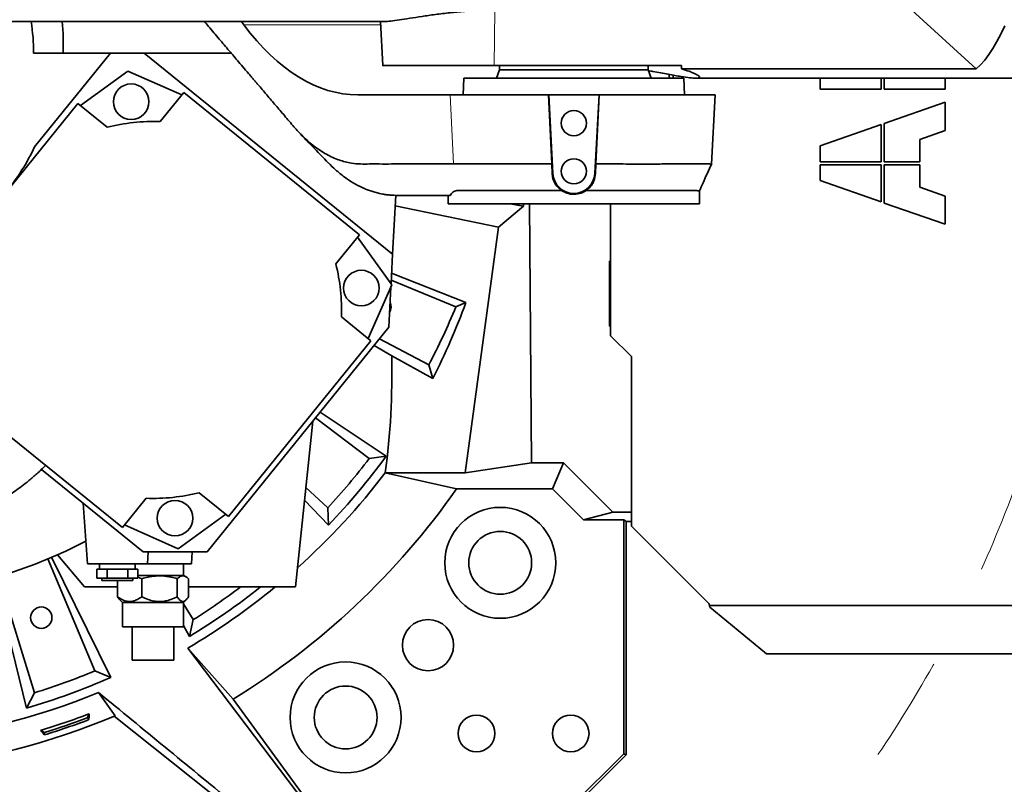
# Model space of a CAD drawing. Header units: millimetres. Extents: x 0 to 11920, y 0 to 8400.
# Tile 82 of 121: x 5859 to 6329, y 7007 to 7372. Entities that reach past the tile are written whole.
import ezdxf

# ---------------------------------------------------------------- set-up
doc = ezdxf.new("R2010")
doc.units = ezdxf.units.MM
doc.header["$LTSCALE"] = 20
doc.linetypes.add('CENTERX2', pattern=[20.32, 12.7, -2.54, 2.54, -2.54])
doc.dimstyles.new('SLDDIMSTYLE5', dxfattribs={"dimtxt": 0.18, "dimasz": 70, "dimexe": 0, "dimexo": 0.0625, "dimgap": 0, "dimtad": 0, "dimtih": 1, "dimtoh": 1, "dimdec": 0, "dimrnd": 1e-09, "dimzin": 0, "dimdsep": 46, "dimtxsty": 'Standard', "dimsah": 1, "dimcen": 0.09, "dimadec": 0, "dimazin": 0, "dimtfac": 70, "dimtdec": 0, "dimtofl": 0, "dimtmove": 0, "dimatfit": 3, "dimfxl": 1, "dimfrac": 2, "dimtolj": 1, "dimtzin": 0, "dimarcsym": 0})

msp = doc.modelspace()

# ---------------------------------------------------------------- linework, layer by layer
at = {"color": 8, "linetype": 'Continuous', "lineweight": 18}
for p, q in [((6085.242612, 7350.115361), (6085.580746, 7376.599877)), ((6031.050071, 7369.543466), (5965.787179, 7369.543466)), ((6064.312191, 7336.115361), (6065.824817, 7303.115163)), ((6113.319764, 7298.589036), (6113.050474, 7298.574923)), ((6133.405519, 7298.589036), (6133.674782, 7298.574924))]:
    msp.add_line(p, q, dxfattribs=at)
at = {"color": 7, "linetype": 'Continuous', "lineweight": 35}
for p, q in [((6315.56729, 7348.547134), (6284.717525, 7376.599877)), ((5796.477029, 7371.115361), (6032.426988, 7371.115361)), ((5965.787179, 7369.543466), (5964.617005, 7371.115361)), ((6030.967692, 7371.115361), (6032.068487, 7350.11085)), ((5902.112117, 7356.115361), (5865.362642, 7356.115361)), ((5865.814113, 7311.291058), (5902.112117, 7356.115361)), ((5902.112117, 7356.115361), (5918.18029, 7356.115361)), ((5918.18029, 7356.115361), (6036.823209, 7260.040219)), ((5959.674096, 7356.115361), (5918.18029, 7356.115361)), ((6174.732791, 7350.115361), (6085.242612, 7350.115361)), ((6087.862642, 7350.115361), (6087.862642, 7348.115361)), ((6158.862642, 7348.115361), (6158.862642, 7350.115361)), ((5910.41385, 7347.496561), (5887.695682, 7330.990846)), ((5936.067302, 7336.074908), (5910.41385, 7347.496561)), ((6087.862642, 7348.115361), (6086.406761, 7344.115361)), ((6087.862642, 7348.115361), (6158.862642, 7348.115361)), ((6160.318523, 7344.115361), (6158.862642, 7348.115361)), ((6168.862642, 7344.115361), (6168.862642, 7345.87394)), ((6170.862642, 7344.115361), (6170.862642, 7345.518452)), ((6174.792913, 7348.547134), (6315.56729, 7348.547134)), ((6070.862642, 7344.115361), (6070.443379, 7336.115361)), ((6070.862642, 7344.115361), (6175.862642, 7344.115361)), ((6176.281904, 7336.115361), (6175.862642, 7344.115361)), ((6181.554987, 7344.115361), (6340.286347, 7344.115361)), ((6241.027642, 7344.115361), (6241.027642, 7338.835361)), ((6270.120142, 7338.835361), (6270.120142, 7344.115361)), ((6271.605142, 7344.115361), (6271.605142, 7338.835361)), ((6300.697642, 7338.835361), (6300.697642, 7344.115361)), ((5937.079057, 7337.324322), (5925.75129, 7323.335695)), ((6021.010821, 7269.35772), (5937.079057, 7337.324322)), ((6064.312191, 7336.115361), (6020.115911, 7336.115361)), ((6111.270377, 7336.115361), (6064.312191, 7336.115361)), ((6111.270377, 7336.115361), (6112.92247, 7303.118232)), ((6111.353093, 7336.115361), (6111.270377, 7336.115361)), ((6111.353093, 7336.115361), (6113.319764, 7298.589036)), ((6135.372191, 7336.115361), (6111.353093, 7336.115361)), ((6133.405519, 7298.589036), (6135.372191, 7336.115361)), ((6133.80287, 7303.119367), (6135.454906, 7336.115361)), ((6135.454906, 7336.115361), (6135.372191, 7336.115361)), ((6190.878215, 7336.115361), (6135.454906, 7336.115361)), ((6189.143732, 7303.019451), (6190.878215, 7336.115361)), ((6241.027642, 7338.835361), (6270.120142, 7338.835361)), ((6271.605142, 7338.835361), (6300.697642, 7338.835361)), ((5886.446269, 7332.002602), (5818.479666, 7248.070838)), ((5900.434896, 7320.674834), (5886.446269, 7332.002602)), ((6300.697642, 7332.625361), (6271.605142, 7322.45615)), ((6300.697642, 7319.125361), (6300.697642, 7332.625361)), ((6270.120142, 7321.937072), (6241.027642, 7311.767861)), ((6270.120142, 7304.207861), (6270.120142, 7321.937072)), ((6271.605142, 7322.45615), (6271.605142, 7304.207861)), ((6288.547642, 7314.878358), (6300.697642, 7319.125361)), ((6288.547642, 7304.207861), (6288.547642, 7314.878358)), ((6241.027642, 7311.767861), (6241.027642, 7304.207861)), ((6064.672882, 7303.115352), (6065.824825, 7303.114974)), ((6113.050474, 7298.574923), (6112.922636, 7303.115361)), ((6133.802755, 7303.115361), (6133.674782, 7298.574924)), ((6241.027642, 7304.207861), (6270.120142, 7304.207861)), ((6271.605142, 7304.207861), (6288.547642, 7304.207861)), ((6241.027642, 7302.722861), (6241.027642, 7295.162861)), ((6270.120142, 7302.722861), (6241.027642, 7302.722861)), ((6270.120142, 7284.99365), (6270.120142, 7302.722861)), ((6288.547642, 7302.722861), (6271.605142, 7302.722861)), ((6271.605142, 7302.722861), (6271.605142, 7284.474572)), ((6288.547642, 7292.052363), (6288.547642, 7302.722861)), ((6241.027642, 7295.162861), (6270.120142, 7284.99365)), ((6183.365428, 7284.115361), (6183.365428, 7290.375712)), ((6300.697642, 7287.805361), (6288.547642, 7292.052363)), ((6036.823209, 7260.040219), (6038.295417, 7288.131619)), ((6038.74506, 7288.115361), (6038.785133, 7288.115361)), ((6038.785133, 7288.115361), (6041.652868, 7288.115361)), ((6041.652868, 7288.115361), (6043.895897, 7288.115361)), ((6063.359855, 7288.115361), (6063.359855, 7284.115361)), ((6123.362642, 7284.115361), (6063.359855, 7284.115361)), ((6092.813375, 7284.115361), (6099.362642, 7282.960548)), ((6099.362642, 7282.960548), (6099.3545, 7284.115361)), ((6102.241323, 7284.115361), (6103.113317, 7160.427237)), ((6183.365428, 7284.115361), (6123.362642, 7284.115361)), ((6140.861321, 7284.115361), (6140.861321, 7221.115361)), ((6271.605142, 7284.474572), (6300.697642, 7274.305361)), ((6300.697642, 7274.305361), (6300.697642, 7287.805361)), ((6038.031506, 7283.095903), (6087.447578, 7272.890839)), ((6099.362642, 7282.960548), (6087.447578, 7272.890839)), ((6087.447578, 7272.890839), (6071.392187, 7155.615361)), ((6009.683054, 7255.369093), (6021.010821, 7269.35772)), ((6036.504781, 7245.390139), (6019.999066, 7268.108306)), ((6036.823209, 7260.040219), (6036.085663, 7245.967005)), ((6140.861321, 7256.116681), (6140.338564, 7256.639438)), ((6140.338564, 7256.639438), (6140.861321, 7256.639438)), ((6140.338564, 7225.591283), (6140.338564, 7256.639438)), ((6067.035603, 7234.947803), (6036.169949, 7247.575276)), ((6036.348436, 7250.981021), (6071.775859, 7236.951332)), ((6025.083128, 7219.736686), (6036.504781, 7245.390139)), ((6035.995481, 7244.246233), (6034.9927, 7225.112025)), ((6071.775859, 7236.951332), (6067.035603, 7234.947803)), ((6026.332542, 7218.724931), (6012.343914, 7230.052698)), ((6034.9927, 7225.112025), (5948.211116, 7117.945695)), ((6140.861321, 7226.11404), (6140.338564, 7225.591283)), ((6140.861321, 7225.591283), (6140.338564, 7225.591283)), ((5958.36594, 7134.793167), (6026.332542, 7218.724931)), ((6030.471343, 7219.528615), (6054.058686, 7207.118714)), ((6140.861321, 7221.115361), (6150.861321, 7211.115361)), ((6028.011188, 7216.490576), (6036.351492, 7211.42854)), ((6056.023535, 7200.707721), (6036.351492, 7211.42854)), ((6150.861321, 7211.115361), (6150.861321, 7130.115361)), ((6056.023535, 7200.707721), (6054.058686, 7207.118714)), ((5823.801387, 7197.438049), (5907.733151, 7129.471447)), ((6025.583282, 7162.421284), (5999.987784, 7181.884554)), ((6033.766983, 7163.572771), (6002.223338, 7184.645234)), ((5998.711724, 7180.308751), (5990.388163, 7101.115361)), ((6033.766983, 7163.572771), (6025.583282, 7162.421284)), ((5917.658959, 7117.945695), (5869.102433, 7157.265994)), ((6103.113317, 7160.427237), (6071.392187, 7155.615361)), ((6103.113317, 7160.427237), (6118.355786, 7160.427237)), ((6118.355786, 7160.427237), (6113.17361, 7147.916358)), ((6118.355786, 7160.427237), (6141.899357, 7136.883666)), ((6033.303651, 7155.615361), (6067.360553, 7147.916358)), ((6033.303651, 7155.615361), (6071.392187, 7155.615361)), ((5995.376564, 7148.576826), (6005.845845, 7138.899122)), ((6113.17361, 7147.916358), (6067.360553, 7147.916358)), ((6127.95089, 7133.139079), (6113.17361, 7147.916358)), ((5907.733151, 7129.471447), (5919.060918, 7143.460074)), ((5944.377312, 7146.120934), (5958.36594, 7134.793167)), ((5888.981428, 7141.168301), (5891.013008, 7112.115361)), ((5994.742173, 7142.541002), (6006.132937, 7130.639797)), ((6006.132937, 7130.639797), (6005.845845, 7138.899122)), ((5934.398358, 7119.299208), (5957.116526, 7135.804923)), ((6141.899357, 7136.883666), (6127.95089, 7133.139079)), ((6141.899357, 7136.883666), (6150.861321, 7136.883666)), ((5908.744906, 7130.720861), (5934.398358, 7119.299208)), ((6147.164226, 7133.139079), (6127.95089, 7133.139079)), ((6147.164226, 7133.139079), (6148.281691, 7132.30113)), ((6147.164226, 7021.404654), (6147.164226, 7133.139079)), ((6150.861321, 7132.30113), (6148.281691, 7132.30113)), ((6148.281691, 7132.30113), (6148.281691, 7020.941785)), ((6150.861321, 7130.115361), (6187.861321, 7093.115361)), ((5902.273185, 7057.916416), (5873.956045, 7115.324173)), ((5889.667143, 7101.115361), (5876.776639, 7116.477665)), ((5948.211116, 7117.945695), (5917.658959, 7117.945695)), ((5919.712276, 7112.115361), (5920.119972, 7117.945695)), ((5940.712276, 7112.115361), (5941.119972, 7117.945695)), ((5894.610149, 7061.01105), (5872.180914, 7114.498706)), ((5891.013008, 7112.115361), (5919.712276, 7112.115361)), ((5896.862642, 7112.115361), (5896.862642, 7109.615361)), ((5913.862642, 7109.615361), (5913.862642, 7112.115361)), ((5919.712276, 7112.115361), (5940.712276, 7112.115361)), ((5936.862642, 7106.615361), (5936.862642, 7112.115361)), ((5846.643131, 7105.485371), (5861.874912, 7043.212647)), ((5848.556534, 7105.900135), (5865.755946, 7050.508978)), ((5895.547687, 7109.615361), (5895.547687, 7105.315361)), ((5895.547687, 7109.615361), (5898.001426, 7109.615361)), ((5898.001426, 7109.615361), (5900.455164, 7109.615361)), ((5900.455164, 7105.315361), (5900.455164, 7109.615361)), ((5900.455164, 7109.615361), (5905.362642, 7109.615361)), ((5905.362642, 7109.615361), (5910.270119, 7109.615361)), ((5910.270119, 7105.315361), (5910.270119, 7109.615361)), ((5910.270119, 7109.615361), (5912.723858, 7109.615361)), ((5912.723858, 7109.615361), (5915.177596, 7109.615361)), ((5915.177596, 7105.315361), (5915.177596, 7109.615361)), ((5936.248984, 7106.615361), (5915.177596, 7106.615361)), ((5917.020351, 7105.043564), (5915.177596, 7105.72205)), ((5936.960718, 7106.615361), (5936.248984, 7106.615361)), ((5938.147547, 7105.930145), (5936.960718, 7106.615361)), ((5889.667143, 7101.115361), (5905.422826, 7101.115361)), ((5900.455164, 7105.315361), (5895.547687, 7105.315361)), ((5897.912642, 7105.315361), (5897.912642, 7104.115361)), ((5905.362642, 7104.115361), (5897.912642, 7104.115361)), ((5910.270119, 7105.315361), (5900.455164, 7105.315361)), ((5912.812642, 7104.115361), (5905.362642, 7104.115361)), ((5905.422826, 7104.115361), (5905.422826, 7096.435869)), ((5915.177596, 7105.315361), (5910.270119, 7105.315361)), ((5912.812642, 7104.115361), (5912.812642, 7105.315361)), ((5917.020351, 7105.043564), (5917.020351, 7096.435869)), ((5933.960167, 7105.043564), (5933.960167, 7096.435869)), ((5939.302457, 7105.043564), (5939.302457, 7096.435869)), ((5939.302457, 7101.115361), (5990.388163, 7101.115361)), ((5906.571036, 7094.906966), (5907.862642, 7093.615361)), ((5907.862642, 7093.615361), (5907.862642, 7082.115361)), ((5936.862642, 7093.615361), (5907.862642, 7093.615361)), ((5936.862642, 7093.615361), (5938.173286, 7094.926005)), ((5936.862642, 7082.115361), (5936.862642, 7093.615361)), ((5936.862642, 7093.021284), (5941.619287, 7085.482458)), ((6402.861321, 7092.228582), (6188.105934, 7092.228582)), ((6188.350547, 7091.424888), (6188.105934, 7092.228582)), ((6188.350547, 7091.424888), (6215.445769, 7069.16904)), ((5936.155689, 7082.115361), (5907.862642, 7082.115361)), ((5912.487642, 7082.115361), (5912.487642, 7066.115361)), ((5932.237642, 7066.115361), (5932.237642, 7082.115361)), ((5936.862642, 7082.115361), (5936.155689, 7082.115361)), ((5936.862642, 7082.710673), (5939.758926, 7077.430257)), ((5939.758926, 7077.430257), (5941.619287, 7085.482458)), ((5938.939029, 7071.816466), (5994.73954, 6998.28804)), ((5938.939029, 7071.816466), (5960.574151, 7047.461219)), ((6215.445769, 7069.16904), (6362.861321, 7069.16904)), ((5919.316823, 7066.115361), (5912.487642, 7066.115361)), ((5932.237642, 7066.115361), (5919.316823, 7066.115361)), ((5902.273185, 7057.916416), (5894.610149, 7061.01105)), ((5861.874912, 7043.212647), (5865.755946, 7050.508978)), ((5997.645619, 6996.813776), (5960.574151, 7047.461219)), ((5890.964414, 7038.594549), (5891.914821, 7040.53457)), ((5891.759558, 7037.721549), (5890.964414, 7038.594549)), ((5903.820874, 7039.362108), (5958.716303, 6995.696311)), ((5868.634348, 7032.563883), (5870.574369, 7031.613476)), ((5870.48115, 7030.436321), (5870.574369, 7031.613476)), ((6122.573348, 6996.813776), (6147.164226, 7021.404654)), ((6123.036217, 6995.696311), (6148.281691, 7020.941785)), ((6147.164226, 7021.404654), (6148.281691, 7020.941785))]:
    msp.add_line(p, q, dxfattribs=at)
at = {"color": 7, "linetype": 'Continuous', "lineweight": 35, "flags": 128}
for points in [[(6315.56729, 7348.547134), (6317.586047, 7350.473911), (6319.583701, 7352.741212), (6321.556845, 7355.345171), (6323.502112, 7358.281345), (6325.416185, 7361.544727), (6327.295799, 7365.129751), (6329.137748, 7369.030301)], [(5904.26121, 7039.5473), (5900.320965, 7045.093874), (5896.383935, 7050.632238)], [(5891.914821, 7040.53457), (5891.836877, 7039.127432), (5891.759558, 7037.721549)], [(5870.48115, 7030.436321), (5869.55838, 7031.499798), (5868.634348, 7032.563883)]]:
    msp.add_lwpolyline(points, dxfattribs=at)
at = {"color": 7, "linetype": 'CENTERX2', "lineweight": 18}
for radius in [709.017293, 600]:
    msp.add_circle((5770.862642, 7356.115361), radius, dxfattribs=at)
at = {"color": 7, "linetype": 'Continuous', "lineweight": 35}
for centre, radius in [((5911.953358, 7332.84912), 8.5), ((6123.362642, 7322.615361), 6), ((6123.362642, 7299.615361), 6), ((6021.85734, 7243.85063), 8.5), ((5932.85885, 7133.946649), 8.5), ((6088.203978, 7112.610789), 26.5), ((6088.203978, 7112.610789), 15), ((5869.022423, 7086.423578), 5.1), ((6053.705354, 7073.272648), 12.25), ((6014.367213, 7038.774025), 26.5), ((6014.367213, 7038.774025), 15), ((6076.862642, 7031.115361), 8.75), ((6121.862642, 7031.115361), 8.75)]:
    msp.add_circle(centre, radius, dxfattribs=at)
for centre, radius, start, end in [((5770.862642, 7356.115361), 94.5, 0, 9.13319778), ((5922.406104, 7233.397884), 90, 87.86989765, 104.13010235), ((5770.862642, 7356.115361), 105, 321, 334.72913268), ((6123.362642, 7299.115361), 10.05666, 183, 357), ((5922.406104, 7233.397884), 90, 357.86989765, 14.13010235), ((6030.972976, 7234.82392), 5.1, 329.46936904, 24.53063096), ((5770.862642, 7356.115361), 320, 332.25, 337.75), ((5770.862642, 7356.115361), 320, 317.25, 322.75), ((5770.862642, 7356.115361), 325.87013, 316.21783459, 323.78216541), ((5770.862642, 7356.115361), 330.265853, 311.88147868, 322.62085225), ((5770.862642, 7356.115361), 362.295233, 301.57659155, 324.92370639), ((5922.406104, 7233.397884), 90, 267.86989765, 284.13010235), ((5770.862642, 7356.115361), 262, 260.24637399, 297.11064717), ((5770.862642, 7356.115361), 330.265853, 300.59141232, 309.45668297), ((5770.862642, 7356.115361), 325.87013, 301.21783459, 308.50808331), ((5770.862642, 7356.115361), 320, 302.25, 307.16728546), ((5770.862642, 7356.115361), 320, 287.25, 292.75), ((5770.862642, 7356.115361), 325.87013, 286.21783459, 293.78216541), ((5770.862642, 7356.115361), 330.265853, 258.82614676, 292.33748423), ((5770.862642, 7356.115361), 338.00128, 286.81391629, 290.98608371), ((5770.862642, 7356.115361), 343.526585, 259.25835829, 292.850064), ((5770.862642, 7356.115361), 340.57405, 287.00779212, 290.79220788), ((5770.862642, 7356.115361), 339.475922, 287.08095065, 290.71904934)]:
    msp.add_arc(centre, radius, start, end, dxfattribs=at)
for centre, major_axis, ratio, start_param, end_param in [((5770.862642, 7360.599534), (0, 108.76626), 0.9991497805, 4.6711496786, 4.8092230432), ((6011.127814, 7486.115361), (-12.930504, 149.830418), 0.5514573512, 2.4133588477, 3.0940372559), ((6123.362642, 6537.598825), (14.654656, 1144.867959), 0.0508205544, 5.5001737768, 5.5021162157), ((6186.020521, 7486.115361), (9.890618, 149.951799), 0.3844434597, 3.1441934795, 3.1669445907), ((5770.862642, 7346.309773), (0, 320.30138), 0.999531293, 4.2404902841, 4.3639579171), ((5770.862642, 7202.743293), (0, 306.69837), 0.8659823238, 4.5581155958, 4.740711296)]:
    msp.add_ellipse(centre, major_axis=major_axis, ratio=ratio, start_param=start_param, end_param=end_param, dxfattribs=at)
for points, knots in [([(6085.580746, 7376.599877), (6083.237248, 7376.570952), (6078.481101, 7376.512248), (6071.216459, 7376.05498), (6064.030045, 7375.376815), (6057.165814, 7374.533738), (6050.6897, 7373.606998), (6044.876218, 7372.708475), (6039.810683, 7371.922998), (6035.865991, 7371.381485), (6033.359474, 7371.112834), (6032.641131, 7371.143929), (6032.427022, 7371.153197)], [0, 0, 0, 0, 0.1033838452, 0.2098183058, 0.3131842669, 0.4194293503, 0.5250120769, 0.6335722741, 0.7404766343, 0.8505893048, 0.9554667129, 1, 1, 1, 1]), ([(5946.901092, 7371.115361), (5947.544035, 7370.360324), (5949.902619, 7367.590535), (5953.862724, 7362.939983), (5958.667291, 7357.297717), (5963.544858, 7351.569692), (5967.009253, 7347.501213), (5969.172092, 7344.961227), (5969.729637, 7344.306458), (5970.279668, 7343.660514), (5970.822182, 7343.023395), (5971.357181, 7342.3951), (5971.884666, 7341.775636), (5973.659596, 7339.691118), (5976.684958, 7336.140524), (5980.926938, 7331.162453), (5985.261174, 7326.096617), (5989.514826, 7321.005416), (5994.240483, 7315.818402), (5999.441634, 7311.35495), (6005.237694, 7307.554117), (6011.159236, 7304.870271), (6016.585812, 7303.45425), (6021.439336, 7303.052623), (6025.868125, 7303.140575), (6030.826281, 7303.103211), (6034.549081, 7303.112015), (6036.884198, 7303.112459), (6037.459259, 7303.112681), (6038.034319, 7303.112926), (6038.609376, 7303.113219), (6039.184432, 7303.11355), (6039.759486, 7303.11393), (6040.334539, 7303.114328), (6040.866929, 7303.114818), (6041.455537, 7303.115095), (6042.247484, 7303.115237), (6043.409444, 7303.115359), (6044.966571, 7303.115411), (6046.373132, 7303.115407), (6047.519166, 7303.115384), (6048.294717, 7303.115361), (6049.112456, 7303.115331), (6049.972383, 7303.115294), (6050.874499, 7303.11525), (6051.818803, 7303.115199), (6056.422967, 7303.1149), (6060.712339, 7303.115135), (6064.672882, 7303.115352)], [0, 0, 0, 0, 0.0173259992, 0.0635590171, 0.106716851, 0.1467995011, 0.1949998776, 0.2000756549, 0.2050839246, 0.2100246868, 0.2148979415, 0.2197036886, 0.2244419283, 0.2291126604, 0.2675351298, 0.3059575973, 0.3434082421, 0.3842071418, 0.4210903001, 0.4688451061, 0.5167980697, 0.5652404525, 0.613608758, 0.6484434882, 0.6832057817, 0.7217433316, 0.769356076, 0.7740323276, 0.7787085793, 0.7833848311, 0.7880610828, 0.7927373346, 0.7974135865, 0.8020898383, 0.8067660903, 0.8104016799, 0.816449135, 0.8260856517, 0.8387476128, 0.8544350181, 0.8603984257, 0.8667048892, 0.8733544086, 0.8803469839, 0.8876826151, 0.8953613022, 0.9033830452, 1, 1, 1, 1]), ([(6032.154563, 7350.115361), (6032.127179, 7350.115361), (6031.939279, 7350.115361), (6032.76028, 7350.115361), (6034.6583, 7350.115361), (6037.817745, 7350.115361), (6041.95611, 7350.115361), (6047.062531, 7350.115361), (6052.901471, 7350.115361), (6059.416456, 7350.115361), (6066.323403, 7350.115361), (6073.537907, 7350.115361), (6079.894867, 7350.115361), (6083.760639, 7350.115361), (6085.242612, 7350.115361)], [0, 0, 0, 0, 0.0155499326, 0.1066961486, 0.2005072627, 0.2914491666, 0.3850335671, 0.475998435, 0.5695802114, 0.6609416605, 0.7549262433, 0.846769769, 0.9412580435, 1, 1, 1, 1]), ([(6159.026851, 7347.6642), (6159.737312, 7347.537841), (6161.836977, 7347.164405), (6164.938314, 7346.587172), (6168.48621, 7345.93809), (6171.726325, 7345.359662), (6175.328267, 7344.755661), (6178.189577, 7344.350192), (6180.322307, 7344.149623), (6181.635803, 7344.097236), (6182.61304, 7344.153729), (6183.223141, 7344.326732), (6183.43227, 7344.615189), (6183.227633, 7345.009658), (6182.622975, 7345.494777), (6181.634678, 7346.057803), (6180.237883, 7346.694109), (6178.129279, 7347.521814), (6176.060378, 7348.157621), (6174.792913, 7348.547134)], [0, 0, 0, 0, 0.0291889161, 0.0862636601, 0.1437428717, 0.2025200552, 0.261757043, 0.3624330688, 0.4138951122, 0.4656834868, 0.520320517, 0.575349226, 0.6316046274, 0.688278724, 0.742913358, 0.7979172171, 0.8540632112, 0.9105951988, 1, 1, 1, 1]), ([(5992.494971, 7317.767626), (5994.432521, 7315.745964), (5998.941064, 7311.041697), (6003.587407, 7306.250165), (6006.236981, 7303.517798)], [0, 0, 0, 0, 0.4297508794, 1, 1, 1, 1]), ([(6006.156222, 7303.651689), (6007.277939, 7302.525367), (6009.736225, 7300.056987), (6013.669025, 7296.924429), (6017.994428, 7293.991672), (6020.973288, 7292.516395), (6022.515338, 7291.752697)], [0, 0, 0, 0, 0.2154802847, 0.4722335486, 0.7267940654, 1, 1, 1, 1]), ([(6065.839642, 7303.115353), (6066.93807, 7303.115471), (6069.134928, 7303.115708), (6073.101434, 7303.116063), (6077.512493, 7303.116419), (6082.376365, 7303.116774), (6087.631511, 7303.117129), (6093.235157, 7303.117484), (6099.116457, 7303.11784), (6103.224285, 7303.118077), (6105.278199, 7303.118195)], [0, 0, 0, 0, 0.12499987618, 0.24999978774, 0.37499973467, 0.49999971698, 0.62499973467, 0.74999978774, 0.87499987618, 1, 1, 1, 1]), ([(6105.278199, 7303.118195), (6106.588773, 7303.118197), (6109.112024, 7303.118201), (6111.685674, 7303.118222), (6112.922574, 7303.118232)], [0, 0, 0, 0, 0.5193985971, 1, 1, 1, 1]), ([(6133.802953, 7303.119367), (6134.16846, 7303.119602), (6135.393567, 7303.12039), (6137.651137, 7303.120452), (6141.700804, 7303.118388), (6146.77159, 7303.112009), (6152.577967, 7303.109089), (6157.494058, 7303.109556), (6161.743617, 7303.110497), (6165.353461, 7303.112005), (6168.762031, 7303.114014), (6172.839509, 7303.117714), (6177.397496, 7303.121227), (6181.459613, 7303.121611), (6184.45451, 7303.120097), (6186.570226, 7303.117482), (6187.805928, 7303.114045), (6188.468558, 7303.111495), (6188.804711, 7303.110515), (6189.023751, 7303.110146), (6189.133431, 7303.11024), (6189.133942, 7303.110685), (6189.134096, 7303.110819)], [0, 0, 0, 0, 0.0120427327, 0.040364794, 0.0748073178, 0.1475120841, 0.2134042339, 0.2805537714, 0.3299059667, 0.3792582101, 0.4286105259, 0.4779629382, 0.5684696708, 0.6643684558, 0.7313265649, 0.8006833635, 0.8724385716, 0.901880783, 0.9309202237, 0.9595569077, 0.9877908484, 1, 1, 1, 1]), ([(6183.367483, 7290.364636), (6183.932818, 7291.633834), (6185.846582, 7295.93031), (6187.81037, 7300.202276), (6189.194046, 7303.212285)], [0, 0, 0, 0, 0.295404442, 1, 1, 1, 1]), ([(6117.54052, 7290.388627), (6116.93111, 7290.865711), (6115.437092, 7292.035324), (6113.793827, 7294.604373), (6113.133166, 7296.978212), (6113.063835, 7298.316932), (6113.050474, 7298.574923)], [0, 0, 0, 0, 0.23103957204, 0.56641277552, 0.91644145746, 1, 1, 1, 1]), ([(6133.674782, 7298.574924), (6133.528697, 7297.391238), (6133.310273, 7295.621406), (6132.171226, 7293.42829), (6130.958881, 7291.775621), (6129.811541, 7290.879236), (6129.177105, 7290.383569)], [0, 0, 0, 0, 0.3788019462, 0.5663796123, 0.7602240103, 1, 1, 1, 1]), ([(6022.515338, 7291.752697), (6023.123032, 7291.485437), (6024.376054, 7290.934366), (6026.325203, 7290.213238), (6028.396662, 7289.55819), (6030.299199, 7289.073349), (6032.126469, 7288.699619), (6033.971379, 7288.407962), (6036.222277, 7288.167341), (6037.859203, 7288.133613), (6038.74506, 7288.115361)], [0, 0, 0, 0, 0.1140091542, 0.2350785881, 0.3632091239, 0.4984014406, 0.5867142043, 0.6997520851, 0.8375143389, 1, 1, 1, 1]), ([(6064.273076, 7288.115361), (6064.670051, 7288.706374), (6065.463038, 7289.886967), (6067.494609, 7290.515608), (6070.20561, 7290.458304), (6073.645797, 7290.430621), (6077.698652, 7290.381176), (6082.343093, 7290.396909), (6087.504039, 7290.393116), (6093.119368, 7290.39437), (6099.134536, 7290.394455), (6105.463039, 7290.393414), (6111.631036, 7290.393911), (6115.700696, 7290.390272), (6117.54052, 7290.388627)], [0, 0, 0, 0, 0.078595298, 0.1569999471, 0.2420781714, 0.3274338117, 0.4125249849, 0.4982507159, 0.5842467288, 0.6699724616, 0.756180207, 0.8426628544, 0.9288706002, 1, 1, 1, 1]), ([(6117.54052, 7290.388627), (6118.589175, 7289.83351), (6120.686523, 7288.723258), (6124.296129, 7288.500278), (6127.186885, 7289.205863), (6128.683684, 7290.091589), (6129.177105, 7290.383569)], [0, 0, 0, 0, 0.28753983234, 0.57508980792, 0.85992805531, 1, 1, 1, 1]), ([(6129.177105, 7290.383569), (6130.180128, 7290.383915), (6132.829564, 7290.384828), (6137.08984, 7290.386652), (6141.939666, 7290.389804), (6146.714675, 7290.386722), (6151.310155, 7290.38159), (6155.674214, 7290.383436), (6159.802496, 7290.383671), (6163.719989, 7290.382747), (6167.336657, 7290.382776), (6170.615491, 7290.379083), (6173.557149, 7290.377545), (6176.175302, 7290.383121), (6178.405588, 7290.384586), (6180.228921, 7290.382416), (6181.654559, 7290.379), (6182.669555, 7290.372015), (6183.268744, 7290.371534), (6183.319582, 7290.374359), (6183.342854, 7290.375653)], [0, 0, 0, 0, 0.0342777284, 0.0905429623, 0.147198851, 0.2050868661, 0.2634006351, 0.3196660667, 0.3763221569, 0.4342103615, 0.4925243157, 0.548789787, 0.6054459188, 0.6633341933, 0.7216482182, 0.7779136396, 0.8345697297, 0.8924579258, 0.9507718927, 1, 1, 1, 1]), ([(6043.895897, 7288.115361), (6044.506338, 7288.115361), (6045.560314, 7288.115361), (6046.89092, 7288.115361), (6047.708743, 7288.115361), (6048.095079, 7288.115361), (6048.363891, 7288.115361), (6048.676195, 7288.115361), (6049.099757, 7288.115361), (6049.471466, 7288.115361), (6049.791408, 7288.115361), (6050.059982, 7288.115361), (6050.412561, 7288.115361), (6050.858801, 7288.115361), (6051.415365, 7288.115361), (6052.030498, 7288.115361), (6052.711673, 7288.115361), (6053.469441, 7288.115361), (6054.227448, 7288.115361), (6055.08789, 7288.115361), (6055.982474, 7288.115361), (6056.843059, 7288.115361), (6057.504757, 7288.115361), (6058.179021, 7288.115361), (6058.931888, 7288.115361), (6059.831381, 7288.115361), (6060.731046, 7288.115361), (6061.631096, 7288.115361), (6062.531475, 7288.115361), (6063.412138, 7288.115361), (6063.992784, 7288.115361), (6064.273076, 7288.115361)], [0, 0, 0, 0, 0.0704010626, 0.1215530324, 0.1534559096, 0.164750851, 0.1661096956, 0.1845217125, 0.2010917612, 0.2158205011, 0.2287088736, 0.2397582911, 0.2489710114, 0.2737857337, 0.3012561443, 0.3314095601, 0.3726416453, 0.4138736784, 0.4551057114, 0.4963377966, 0.5536997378, 0.6003066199, 0.6361584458, 0.6612552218, 0.7101135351, 0.7589718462, 0.8078301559, 0.8566884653, 0.9055467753, 0.9544050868, 1, 1, 1, 1]), ([(5764.034074, 7222.614327), (5764.358064, 7221.762222), (5765.741959, 7218.122529), (5768.167941, 7211.500071), (5771.184393, 7203.350863), (5774.091617, 7195.54128), (5776.911811, 7188.062548), (5779.879963, 7180.367849), (5782.963995, 7172.512681), (5785.844449, 7165.829773), (5788.484289, 7160.671726), (5790.674444, 7156.899527), (5792.796387, 7153.694822), (5794.580135, 7151.316719), (5796.013225, 7149.584355), (5797.10724, 7148.351038), (5798.096943, 7147.303423), (5799.047594, 7146.351858), (5800.210243, 7145.251326), (5801.848018, 7143.819027), (5804.131358, 7142.052721), (5806.847219, 7140.281208), (5810.107177, 7138.548543), (5813.635376, 7137.124605), (5817.624744, 7136.032772), (5821.8803, 7135.381413), (5826.530266, 7135.264346), (5831.252314, 7135.743875), (5835.4284, 7136.635738), (5838.944277, 7137.700065), (5841.751316, 7138.745218), (5844.047092, 7139.731167), (5845.844869, 7140.581938), (5847.356426, 7141.347179), (5848.973239, 7142.212401), (5851.021554, 7143.380041), (5853.669462, 7145.010047), (5856.629594, 7146.991598), (5859.837311, 7149.324398), (5863.25357, 7152.023132), (5867.056795, 7155.332041), (5869.722546, 7157.758826), (5871.103362, 7159.124731), (5871.108328, 7159.129644)], [0, 0, 0, 0, 0.0179169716, 0.0765307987, 0.1344816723, 0.1817460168, 0.2300334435, 0.2790248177, 0.3283646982, 0.3769285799, 0.4063795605, 0.4345488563, 0.4590393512, 0.4798160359, 0.4917552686, 0.5022487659, 0.511354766, 0.5191222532, 0.5275215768, 0.5408489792, 0.5590729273, 0.5805976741, 0.6006251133, 0.6273245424, 0.6508493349, 0.6767147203, 0.7060099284, 0.7348735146, 0.7616791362, 0.7817556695, 0.7995628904, 0.8140010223, 0.8250484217, 0.8338412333, 0.8431347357, 0.856547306, 0.8741291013, 0.8959241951, 0.9165390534, 0.9404325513, 0.9682708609, 0.9998858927, 1, 1, 1, 1]), ([(5933.960167, 7105.043564), (5932.956439, 7105.316965), (5930.598134, 7105.959335), (5926.736382, 7106.472481), (5923.069542, 7106.3373), (5919.816188, 7105.80676), (5918.024162, 7105.31758), (5917.020351, 7105.043564)], [0, 0, 0, 0, 0.1812225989, 0.4257910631, 0.6764770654, 0.8187774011, 1, 1, 1, 1]), ([(5939.302457, 7105.043564), (5938.84767, 7105.424025), (5937.975444, 7106.153704), (5936.632427, 7106.492969), (5935.291888, 7106.15838), (5934.41208, 7105.421872), (5933.960167, 7105.043564)], [0, 0, 0, 0, 0.2595656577, 0.497815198, 0.7420527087, 1, 1, 1, 1]), ([(5906.593648, 7094.929578), (5906.498756, 7095.012256), (5906.092198, 7095.366486), (5905.713294, 7095.97182), (5905.422826, 7096.435869)], [0, 0, 0, 0, 0.2334026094, 1, 1, 1, 1]), ([(5905.422826, 7096.435869), (5906.104539, 7095.962686), (5907.38183, 7095.076107), (5909.384207, 7094.286815), (5911.309345, 7094.019112), (5913.185928, 7094.331983), (5915.100554, 7095.10337), (5916.338624, 7095.962693), (5917.020351, 7096.435869)], [0, 0, 0, 0, 0.1859920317, 0.348483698, 0.5106780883, 0.6622240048, 0.8140079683, 1, 1, 1, 1]), ([(5917.020351, 7096.435869), (5918.01628, 7095.963548), (5919.869107, 7095.084842), (5922.790359, 7094.28103), (5925.592021, 7094.022336), (5928.348626, 7094.323043), (5931.144862, 7095.100321), (5932.964273, 7095.963428), (5933.960167, 7096.435869)], [0, 0, 0, 0, 0.1859776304, 0.3459929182, 0.5106831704, 0.6602348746, 0.8140223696, 1, 1, 1, 1]), ([(5933.960167, 7096.435869), (5934.252725, 7095.993654), (5934.792608, 7095.177597), (5935.635355, 7094.3896), (5936.418177, 7094.059649), (5937.172326, 7094.162278), (5938.145362, 7094.751007), (5938.833624, 7095.753196), (5939.302457, 7096.435869)], [0, 0, 0, 0, 0.1734504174, 0.3200827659, 0.4700596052, 0.5960500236, 0.7248363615, 1, 1, 1, 1]), ([(6187.861321, 7093.115361), (6187.902996, 7092.966973), (6187.985906, 7092.671758), (6188.066066, 7092.375786), (6188.105934, 7092.228582)], [0, 0, 0, 0, 0.5026451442, 1, 1, 1, 1]), ([(5959.729314, 6998.59713), (5949.204959, 7007.247136), (5928.155551, 7024.547721), (5906.974707, 7041.937207), (5896.383935, 7050.632238)], [0, 0, 0, 0, 0.499983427, 1, 1, 1, 1])]:
    msp.add_open_spline(points, degree=3, knots=knots, dxfattribs=at)

# ---------------------------------------------------------------- leaders
at = {"color": 7, "linetype": 'Continuous', "lineweight": 0}
msp.add_leader([(6152.421341, 6893.067892), (6473.333333, 7029.995835)], dimstyle='SLDDIMSTYLE5', dxfattribs=at)

doc.saveas('drawing.dxf')
